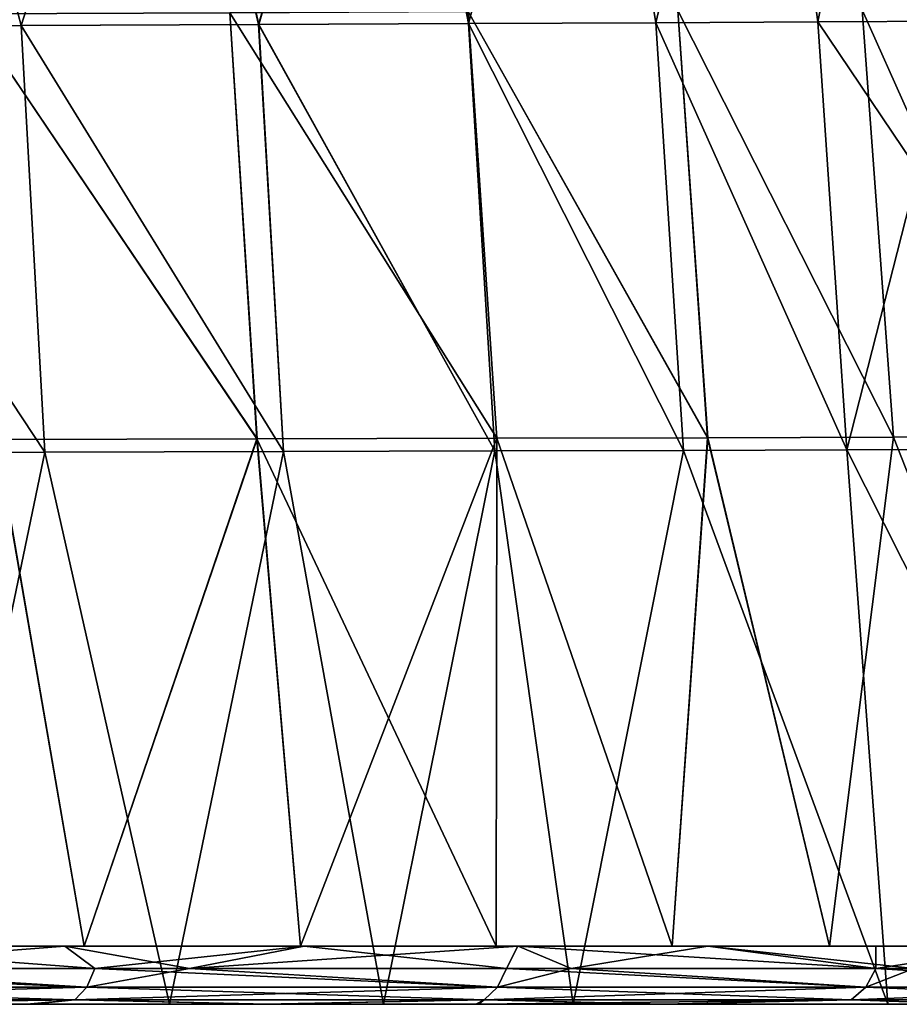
# Model space of a CAD drawing. Header units: millimetres. Extents: x -142 to 142, y -43 to 80.
# Tile 85 of 95: x 115 to 130, y -36 to -19. Entities that reach past the tile are written whole.
import ezdxf

# ---------------------------------------------------------------- set-up
doc = ezdxf.new("R2010")
doc.units = ezdxf.units.MM
doc.header["$LTSCALE"] = 52.148148
for name, color, linetype in [('166', 7, 'CONTINUOUS'), ('167', 7, 'CONTINUOUS'), ('168', 7, 'CONTINUOUS'), ('171', 7, 'CONTINUOUS'), ('172', 7, 'CONTINUOUS'), ('183', 7, 'CONTINUOUS'), ('184', 7, 'CONTINUOUS'), ('185', 7, 'CONTINUOUS'), ('187', 7, 'CONTINUOUS'), ('188', 7, 'CONTINUOUS'), ('189', 7, 'CONTINUOUS'), ('221', 7, 'CONTINUOUS'), ('222', 7, 'CONTINUOUS'), ('227', 7, 'CONTINUOUS'), ('234', 7, 'CONTINUOUS')]:
    doc.layers.add(name, color=color, linetype=linetype)

msp = doc.modelspace()

# ---------------------------------------------------------------- linework, layer by layer
at = {"layer": '166', "color": 7, "linetype": 'Continuous', "true_color": 0xe0f2ff}
for points in [[(110.531, -35.5, 51.2), (113.414, -35.5, 47.386), (115.086, -35.5, 47.745), (110.531, -35.5, 51.2)], [(115.183, -35.5, -47.668), (113.414, -35.5, -47.386), (110.66, -35.5, -51.107), (115.183, -35.5, -47.668)], [(113.414, -35.5, 47.386), (117.544, -35.5, 43.965), (115.086, -35.5, 47.745), (113.414, -35.5, 47.386)], [(117.544, -35.5, -43.965), (113.414, -35.5, -47.386), (115.183, -35.5, -47.668), (117.544, -35.5, -43.965)], [(115.086, -35.5, 47.745), (117.544, -35.5, 43.965), (119.17, -35.5, 44.289), (115.086, -35.5, 47.745)], [(119.239, -35.5, -44.227), (117.544, -35.5, -43.965), (115.183, -35.5, -47.668), (119.239, -35.5, -44.227)], [(117.544, -35.5, 43.965), (121.228, -35.5, 40.558), (119.17, -35.5, 44.289), (117.544, -35.5, 43.965)], [(121.228, -35.5, -40.558), (117.544, -35.5, -43.965), (119.239, -35.5, -44.227), (121.228, -35.5, -40.558)], [(119.17, -35.5, 44.289), (121.228, -35.5, 40.558), (122.816, -35.5, 40.845), (119.17, -35.5, 44.289)], [(122.863, -35.5, -40.797), (121.228, -35.5, -40.558), (119.239, -35.5, -44.227), (122.863, -35.5, -40.797)], [(124.496, -35.5, -37.178), (121.228, -35.5, -40.558), (122.863, -35.5, -40.797), (124.496, -35.5, -37.178)], [(121.228, -35.5, 40.558), (124.496, -35.5, 37.178), (122.816, -35.5, 40.845), (121.228, -35.5, 40.558)], [(122.816, -35.5, 40.845), (124.496, -35.5, 37.178), (126.051, -35.5, 37.427), (122.816, -35.5, 40.845)], [(126.082, -35.5, -37.392), (124.496, -35.5, -37.178), (122.863, -35.5, -40.797), (126.082, -35.5, -37.392)], [(124.496, -35.5, 37.178), (129.916, -35.5, 30.522), (126.051, -35.5, 37.427), (124.496, -35.5, 37.178)], [(129.916, -35.5, -30.522), (124.496, -35.5, -37.178), (126.082, -35.5, -37.392), (129.916, -35.5, -30.522)], [(126.051, -35.5, 37.427), (129.916, -35.5, 30.522), (131.416, -35.5, 30.694), (126.051, -35.5, 37.427)], [(131.425, -35.5, -30.682), (129.916, -35.5, -30.522), (126.082, -35.5, -37.392), (131.425, -35.5, -30.682)], [(129.916, -35.5, 30.522), (134.026, -35.5, 24.036), (131.416, -35.5, 30.694), (129.916, -35.5, 30.522)], [(134.026, -35.5, -24.036), (129.916, -35.5, -30.522), (131.425, -35.5, -30.682), (134.026, -35.5, -24.036)]]:
    msp.add_3dface(points, dxfattribs=at)
at = {"layer": '167', "color": 7, "linetype": 'Continuous', "true_color": 0xe0f2ff}
for points in [[(118.58, -18.416, 44.358), (114.106, -18.434, 48.09), (119.049, -25.758, 44.806), (118.58, -18.416, 44.358)], [(119.049, -25.758, 44.806), (114.106, -18.434, 48.09), (114.559, -25.768, 48.554), (119.049, -25.758, 44.806)], [(122.685, -18.398, 40.493), (118.58, -18.416, 44.358), (123.179, -25.747, 40.916), (122.685, -18.398, 40.493)], [(123.179, -25.747, 40.916), (118.58, -18.416, 44.358), (119.049, -25.758, 44.806), (123.179, -25.747, 40.916)], [(126.297, -18.38, 36.636), (122.685, -18.398, 40.493), (126.811, -25.738, 37.035), (126.297, -18.38, 36.636)], [(126.811, -25.738, 37.035), (122.685, -18.398, 40.493), (123.179, -25.747, 40.916), (126.811, -25.738, 37.035)], [(129.476, -18.364, 32.764), (126.297, -18.38, 36.636), (130.012, -25.728, 33.132), (129.476, -18.364, 32.764)], [(130.012, -25.728, 33.132), (126.297, -18.38, 36.636), (126.811, -25.738, 37.035), (130.012, -25.728, 33.132)], [(132.2, -18.349, 28.949), (129.476, -18.364, 32.764), (132.758, -25.719, 29.284), (132.2, -18.349, 28.949)], [(132.758, -25.719, 29.284), (129.476, -18.364, 32.764), (130.012, -25.728, 33.132), (132.758, -25.719, 29.284)]]:
    msp.add_3dface(points, dxfattribs=at)
at = {"layer": '168', "color": 7, "linetype": 'Continuous', "true_color": 0xe0f2ff}
for points in [[(114.108, -18.434, -48.089), (118.582, -18.416, -44.356), (119.051, -25.758, -44.805), (114.108, -18.434, -48.089)], [(114.561, -25.768, -48.553), (114.108, -18.434, -48.089), (119.051, -25.758, -44.805), (114.561, -25.768, -48.553)], [(118.582, -18.416, -44.356), (122.686, -18.398, -40.492), (123.18, -25.747, -40.915), (118.582, -18.416, -44.356)], [(119.051, -25.758, -44.805), (118.582, -18.416, -44.356), (123.18, -25.747, -40.915), (119.051, -25.758, -44.805)], [(122.686, -18.398, -40.492), (126.298, -18.38, -36.635), (126.812, -25.738, -37.034), (122.686, -18.398, -40.492)], [(123.18, -25.747, -40.915), (122.686, -18.398, -40.492), (126.812, -25.738, -37.034), (123.18, -25.747, -40.915)], [(126.298, -18.38, -36.635), (129.476, -18.364, -32.763), (130.013, -25.728, -33.131), (126.298, -18.38, -36.635)], [(126.812, -25.738, -37.034), (126.298, -18.38, -36.635), (130.013, -25.728, -33.131), (126.812, -25.738, -37.034)], [(129.476, -18.364, -32.763), (132.2, -18.349, -28.948), (132.758, -25.719, -29.283), (129.476, -18.364, -32.763)], [(130.013, -25.728, -33.131), (129.476, -18.364, -32.763), (132.758, -25.719, -29.283), (130.013, -25.728, -33.131)]]:
    msp.add_3dface(points, dxfattribs=at)
at = {"layer": '171', "color": 7, "linetype": 'Continuous', "true_color": 0xe0f2ff}
for points in [[(116.07, -34.5, 48.365), (114.559, -25.768, 48.554), (111.953, -34.5, 51.527), (116.07, -34.5, 48.365)], [(119.049, -25.758, 44.806), (114.559, -25.768, 48.554), (116.07, -34.5, 48.365), (119.049, -25.758, 44.806)], [(119.801, -34.5, 45.199), (119.049, -25.758, 44.806), (116.07, -34.5, 48.365), (119.801, -34.5, 45.199)], [(123.179, -25.747, 40.916), (119.049, -25.758, 44.806), (123.169, -34.5, 42.042), (123.179, -25.747, 40.916)], [(123.169, -34.5, 42.042), (119.049, -25.758, 44.806), (119.801, -34.5, 45.199), (123.169, -34.5, 42.042)], [(126.198, -34.5, 38.902), (123.179, -25.747, 40.916), (123.169, -34.5, 42.042), (126.198, -34.5, 38.902)], [(126.811, -25.738, 37.035), (123.179, -25.747, 40.916), (126.198, -34.5, 38.902), (126.811, -25.738, 37.035)], [(128.91, -34.5, 35.785), (126.811, -25.738, 37.035), (126.198, -34.5, 38.902), (128.91, -34.5, 35.785)], [(130.012, -25.728, 33.132), (126.811, -25.738, 37.035), (128.91, -34.5, 35.785), (130.012, -25.728, 33.132)], [(133.466, -34.5, 29.637), (130.012, -25.728, 33.132), (128.91, -34.5, 35.785), (133.466, -34.5, 29.637)], [(132.758, -25.719, 29.284), (130.012, -25.728, 33.132), (133.466, -34.5, 29.637), (132.758, -25.719, 29.284)]]:
    msp.add_3dface(points, dxfattribs=at)
at = {"layer": '172', "color": 7, "linetype": 'Continuous', "true_color": 0xe0f2ff}
for points in [[(111.953, -34.5, -51.527), (114.561, -25.768, -48.553), (116.07, -34.5, -48.365), (111.953, -34.5, -51.527)], [(114.561, -25.768, -48.553), (119.051, -25.758, -44.805), (116.07, -34.5, -48.365), (114.561, -25.768, -48.553)], [(116.07, -34.5, -48.365), (119.051, -25.758, -44.805), (119.801, -34.5, -45.199), (116.07, -34.5, -48.365)], [(119.051, -25.758, -44.805), (123.18, -25.747, -40.915), (119.801, -34.5, -45.199), (119.051, -25.758, -44.805)], [(119.801, -34.5, -45.199), (123.18, -25.747, -40.915), (123.169, -34.5, -42.042), (119.801, -34.5, -45.199)], [(123.169, -34.5, -42.042), (123.18, -25.747, -40.915), (126.198, -34.5, -38.902), (123.169, -34.5, -42.042)], [(123.18, -25.747, -40.915), (126.812, -25.738, -37.034), (126.198, -34.5, -38.902), (123.18, -25.747, -40.915)], [(126.198, -34.5, -38.902), (126.812, -25.738, -37.034), (128.91, -34.5, -35.785), (126.198, -34.5, -38.902)], [(126.812, -25.738, -37.034), (130.013, -25.728, -33.131), (128.91, -34.5, -35.785), (126.812, -25.738, -37.034)], [(128.91, -34.5, -35.785), (130.013, -25.728, -33.131), (133.466, -34.5, -29.637), (128.91, -34.5, -35.785)], [(130.013, -25.728, -33.131), (132.758, -25.719, -29.283), (133.466, -34.5, -29.637), (130.013, -25.728, -33.131)]]:
    msp.add_3dface(points, dxfattribs=at)
at = {"layer": '183', "color": 7, "linetype": 'Continuous', "true_color": 0xe0f2ff}
for points in [[(113.016, -11.208, 44.902), (117.366, -11.176, 41.186), (114.987, -18.636, 44.166), (113.016, -11.208, 44.902)], [(114.987, -18.636, 44.166), (117.366, -11.176, 41.186), (119.077, -18.62, 40.529), (114.987, -18.636, 44.166)], [(117.366, -11.176, 41.186), (121.264, -11.147, 37.418), (119.077, -18.62, 40.529), (117.366, -11.176, 41.186)], [(119.077, -18.62, 40.529), (121.264, -11.147, 37.418), (122.694, -18.604, 36.902), (119.077, -18.62, 40.529)], [(121.264, -11.147, 37.418), (124.704, -11.119, 33.635), (122.694, -18.604, 36.902), (121.264, -11.147, 37.418)], [(122.694, -18.604, 36.902), (124.704, -11.119, 33.635), (125.918, -18.588, 33.237), (122.694, -18.604, 36.902)], [(124.704, -11.119, 33.635), (127.681, -11.094, 29.886), (125.918, -18.588, 33.237), (124.704, -11.119, 33.635)], [(125.918, -18.588, 33.237), (127.681, -11.094, 29.886), (128.707, -18.574, 29.622), (125.918, -18.588, 33.237)], [(127.681, -11.094, 29.886), (130.212, -11.072, 26.205), (128.707, -18.574, 29.622), (127.681, -11.094, 29.886)], [(128.707, -18.574, 29.622), (130.212, -11.072, 26.205), (131.093, -18.56, 26.065), (128.707, -18.574, 29.622)], [(110.548, -18.653, 47.68), (113.016, -11.208, 44.902), (114.987, -18.636, 44.166), (110.548, -18.653, 47.68)]]:
    msp.add_3dface(points, dxfattribs=at)
at = {"layer": '184', "color": 7, "linetype": 'Continuous', "true_color": 0xe0f2ff}
for points in [[(110.548, -18.653, 47.68), (114.987, -18.636, 44.166), (115.396, -25.989, 44.668), (110.548, -18.653, 47.68)], [(110.933, -25.999, 48.197), (110.548, -18.653, 47.68), (115.396, -25.989, 44.668), (110.933, -25.999, 48.197)], [(114.987, -18.636, 44.166), (119.077, -18.62, 40.529), (119.505, -25.978, 41.017), (114.987, -18.636, 44.166)], [(115.396, -25.989, 44.668), (114.987, -18.636, 44.166), (119.505, -25.978, 41.017), (115.396, -25.989, 44.668)], [(119.077, -18.62, 40.529), (122.694, -18.604, 36.902), (123.147, -25.967, 37.368), (119.077, -18.62, 40.529)], [(119.505, -25.978, 41.017), (119.077, -18.62, 40.529), (123.147, -25.967, 37.368), (119.505, -25.978, 41.017)], [(122.694, -18.604, 36.902), (125.918, -18.588, 33.237), (126.396, -25.957, 33.68), (122.694, -18.604, 36.902)], [(123.147, -25.967, 37.368), (122.694, -18.604, 36.902), (126.396, -25.957, 33.68), (123.147, -25.967, 37.368)], [(125.918, -18.588, 33.237), (128.707, -18.574, 29.622), (129.211, -25.947, 30.036), (125.918, -18.588, 33.237)], [(126.396, -25.957, 33.68), (125.918, -18.588, 33.237), (129.211, -25.947, 30.036), (126.396, -25.957, 33.68)], [(128.707, -18.574, 29.622), (131.093, -18.56, 26.065), (129.211, -25.947, 30.036), (128.707, -18.574, 29.622)], [(129.211, -25.947, 30.036), (131.093, -18.56, 26.065), (133.662, -25.93, 22.919), (129.211, -25.947, 30.036)]]:
    msp.add_3dface(points, dxfattribs=at)
at = {"layer": '185', "color": 7, "linetype": 'Continuous', "true_color": 0xe0f2ff}
for points in [[(129.916, -35.5, 30.522), (126.396, -25.957, 33.68), (129.211, -25.947, 30.036), (129.916, -35.5, 30.522)], [(134.026, -35.5, 24.036), (129.211, -25.947, 30.036), (133.662, -25.93, 22.919), (134.026, -35.5, 24.036)], [(134.026, -35.5, 24.036), (129.916, -35.5, 30.522), (129.211, -25.947, 30.036), (134.026, -35.5, 24.036)], [(113.414, -35.5, 47.386), (110.933, -25.999, 48.197), (115.396, -25.989, 44.668), (113.414, -35.5, 47.386)], [(117.544, -35.5, 43.965), (113.414, -35.5, 47.386), (115.396, -25.989, 44.668), (117.544, -35.5, 43.965)], [(117.544, -35.5, 43.965), (115.396, -25.989, 44.668), (119.505, -25.978, 41.017), (117.544, -35.5, 43.965)], [(121.228, -35.5, 40.558), (117.544, -35.5, 43.965), (119.505, -25.978, 41.017), (121.228, -35.5, 40.558)], [(121.228, -35.5, 40.558), (119.505, -25.978, 41.017), (123.147, -25.967, 37.368), (121.228, -35.5, 40.558)], [(124.496, -35.5, 37.178), (121.228, -35.5, 40.558), (123.147, -25.967, 37.368), (124.496, -35.5, 37.178)], [(124.496, -35.5, 37.178), (123.147, -25.967, 37.368), (126.396, -25.957, 33.68), (124.496, -35.5, 37.178)], [(129.916, -35.5, 30.522), (124.496, -35.5, 37.178), (126.396, -25.957, 33.68), (129.916, -35.5, 30.522)]]:
    msp.add_3dface(points, dxfattribs=at)
at = {"layer": '187', "color": 7, "linetype": 'Continuous', "true_color": 0xe0f2ff}
for points in [[(117.368, -11.176, -41.185), (113.017, -11.208, -44.901), (114.988, -18.636, -44.165), (117.368, -11.176, -41.185)], [(119.078, -18.62, -40.528), (117.368, -11.176, -41.185), (114.988, -18.636, -44.165), (119.078, -18.62, -40.528)], [(121.265, -11.147, -37.417), (117.368, -11.176, -41.185), (119.078, -18.62, -40.528), (121.265, -11.147, -37.417)], [(122.695, -18.604, -36.901), (121.265, -11.147, -37.417), (119.078, -18.62, -40.528), (122.695, -18.604, -36.901)], [(124.705, -11.119, -33.634), (121.265, -11.147, -37.417), (122.695, -18.604, -36.901), (124.705, -11.119, -33.634)], [(125.919, -18.588, -33.236), (124.705, -11.119, -33.634), (122.695, -18.604, -36.901), (125.919, -18.588, -33.236)], [(127.681, -11.094, -29.886), (124.705, -11.119, -33.634), (125.919, -18.588, -33.236), (127.681, -11.094, -29.886)], [(128.707, -18.574, -29.621), (127.681, -11.094, -29.886), (125.919, -18.588, -33.236), (128.707, -18.574, -29.621)], [(130.213, -11.072, -26.205), (127.681, -11.094, -29.886), (128.707, -18.574, -29.621), (130.213, -11.072, -26.205)], [(131.094, -18.56, -26.065), (130.213, -11.072, -26.205), (128.707, -18.574, -29.621), (131.094, -18.56, -26.065)], [(114.988, -18.636, -44.165), (113.017, -11.208, -44.901), (110.549, -18.653, -47.679), (114.988, -18.636, -44.165)]]:
    msp.add_3dface(points, dxfattribs=at)
at = {"layer": '188', "color": 7, "linetype": 'Continuous', "true_color": 0xe0f2ff}
for points in [[(114.988, -18.636, -44.165), (110.549, -18.653, -47.679), (115.397, -25.989, -44.667), (114.988, -18.636, -44.165)], [(115.397, -25.989, -44.667), (110.549, -18.653, -47.679), (110.935, -25.999, -48.196), (115.397, -25.989, -44.667)], [(119.078, -18.62, -40.528), (114.988, -18.636, -44.165), (119.506, -25.978, -41.016), (119.078, -18.62, -40.528)], [(119.506, -25.978, -41.016), (114.988, -18.636, -44.165), (115.397, -25.989, -44.667), (119.506, -25.978, -41.016)], [(122.695, -18.604, -36.901), (119.078, -18.62, -40.528), (123.148, -25.967, -37.367), (122.695, -18.604, -36.901)], [(123.148, -25.967, -37.367), (119.078, -18.62, -40.528), (119.506, -25.978, -41.016), (123.148, -25.967, -37.367)], [(125.919, -18.588, -33.236), (122.695, -18.604, -36.901), (126.397, -25.957, -33.679), (125.919, -18.588, -33.236)], [(126.397, -25.957, -33.679), (122.695, -18.604, -36.901), (123.148, -25.967, -37.367), (126.397, -25.957, -33.679)], [(128.707, -18.574, -29.621), (125.919, -18.588, -33.236), (129.211, -25.947, -30.036), (128.707, -18.574, -29.621)], [(129.211, -25.947, -30.036), (125.919, -18.588, -33.236), (126.397, -25.957, -33.679), (129.211, -25.947, -30.036)], [(131.094, -18.56, -26.065), (128.707, -18.574, -29.621), (133.662, -25.93, -22.919), (131.094, -18.56, -26.065)], [(133.662, -25.93, -22.919), (128.707, -18.574, -29.621), (129.211, -25.947, -30.036), (133.662, -25.93, -22.919)]]:
    msp.add_3dface(points, dxfattribs=at)
at = {"layer": '189', "color": 7, "linetype": 'Continuous', "true_color": 0xe0f2ff}
for points in [[(129.916, -35.5, -30.522), (129.211, -25.947, -30.036), (126.397, -25.957, -33.679), (129.916, -35.5, -30.522)], [(134.026, -35.5, -24.036), (133.662, -25.93, -22.919), (129.211, -25.947, -30.036), (134.026, -35.5, -24.036)], [(129.916, -35.5, -30.522), (134.026, -35.5, -24.036), (129.211, -25.947, -30.036), (129.916, -35.5, -30.522)], [(113.414, -35.5, -47.386), (115.397, -25.989, -44.667), (110.935, -25.999, -48.196), (113.414, -35.5, -47.386)], [(113.414, -35.5, -47.386), (117.544, -35.5, -43.965), (115.397, -25.989, -44.667), (113.414, -35.5, -47.386)], [(117.544, -35.5, -43.965), (119.506, -25.978, -41.016), (115.397, -25.989, -44.667), (117.544, -35.5, -43.965)], [(117.544, -35.5, -43.965), (121.228, -35.5, -40.558), (119.506, -25.978, -41.016), (117.544, -35.5, -43.965)], [(121.228, -35.5, -40.558), (123.148, -25.967, -37.367), (119.506, -25.978, -41.016), (121.228, -35.5, -40.558)], [(121.228, -35.5, -40.558), (124.496, -35.5, -37.178), (123.148, -25.967, -37.367), (121.228, -35.5, -40.558)], [(124.496, -35.5, -37.178), (126.397, -25.957, -33.679), (123.148, -25.967, -37.367), (124.496, -35.5, -37.178)], [(124.496, -35.5, -37.178), (129.916, -35.5, -30.522), (126.397, -25.957, -33.679), (124.496, -35.5, -37.178)]]:
    msp.add_3dface(points, dxfattribs=at)
at = {"layer": '221', "color": 7, "linetype": 'Continuous', "true_color": 0xe0f2ff}
for points in [[(111.145, -34.5, -51.991), (111.953, -34.5, -51.527), (115.74, -34.5, -48.503), (111.145, -34.5, -51.991)], [(111.953, -34.5, -51.527), (116.07, -34.5, -48.365), (115.74, -34.5, -48.503), (111.953, -34.5, -51.527)], [(116.07, -34.5, -48.365), (119.801, -34.5, -45.199), (115.74, -34.5, -48.503), (116.07, -34.5, -48.365)], [(115.74, -34.5, -48.503), (119.801, -34.5, -45.199), (119.862, -34.5, -45.011), (115.74, -34.5, -48.503)], [(119.801, -34.5, -45.199), (123.169, -34.5, -42.042), (119.862, -34.5, -45.011), (119.801, -34.5, -45.199)], [(119.862, -34.5, -45.011), (123.169, -34.5, -42.042), (123.545, -34.5, -41.53), (119.862, -34.5, -45.011)], [(123.169, -34.5, -42.042), (126.198, -34.5, -38.902), (123.545, -34.5, -41.53), (123.169, -34.5, -42.042)], [(123.545, -34.5, -41.53), (126.198, -34.5, -38.902), (126.816, -34.5, -38.072), (123.545, -34.5, -41.53)], [(126.198, -34.5, -38.902), (128.91, -34.5, -35.785), (126.816, -34.5, -38.072), (126.198, -34.5, -38.902)], [(126.816, -34.5, -38.072), (128.91, -34.5, -35.785), (132.244, -34.5, -31.254), (126.816, -34.5, -38.072)], [(128.91, -34.5, -35.785), (133.466, -34.5, -29.637), (132.244, -34.5, -31.254), (128.91, -34.5, -35.785)]]:
    msp.add_3dface(points, dxfattribs=at)
at = {"layer": '222', "color": 7, "linetype": 'Continuous', "true_color": 0xe0f2ff}
for points in [[(115.74, -34.5, 48.503), (111.953, -34.5, 51.527), (111.145, -34.5, 51.991), (115.74, -34.5, 48.503)], [(116.07, -34.5, 48.365), (111.953, -34.5, 51.527), (115.74, -34.5, 48.503), (116.07, -34.5, 48.365)], [(119.862, -34.5, 45.012), (116.07, -34.5, 48.365), (115.74, -34.5, 48.503), (119.862, -34.5, 45.012)], [(119.801, -34.5, 45.199), (116.07, -34.5, 48.365), (119.862, -34.5, 45.012), (119.801, -34.5, 45.199)], [(123.169, -34.5, 42.042), (119.801, -34.5, 45.199), (119.862, -34.5, 45.012), (123.169, -34.5, 42.042)], [(123.544, -34.5, 41.53), (123.169, -34.5, 42.042), (119.862, -34.5, 45.012), (123.544, -34.5, 41.53)], [(126.198, -34.5, 38.902), (123.169, -34.5, 42.042), (123.544, -34.5, 41.53), (126.198, -34.5, 38.902)], [(126.815, -34.5, 38.072), (126.198, -34.5, 38.902), (123.544, -34.5, 41.53), (126.815, -34.5, 38.072)], [(128.91, -34.5, 35.785), (126.198, -34.5, 38.902), (126.815, -34.5, 38.072), (128.91, -34.5, 35.785)], [(129.706, -34.5, 34.645), (128.91, -34.5, 35.785), (126.815, -34.5, 38.072), (129.706, -34.5, 34.645)], [(132.244, -34.5, 31.254), (128.91, -34.5, 35.785), (129.706, -34.5, 34.645), (132.244, -34.5, 31.254)], [(133.466, -34.5, 29.637), (128.91, -34.5, 35.785), (132.244, -34.5, 31.254), (133.466, -34.5, 29.637)]]:
    msp.add_3dface(points, dxfattribs=at)
at = {"layer": '227', "color": 7, "linetype": 'Continuous', "true_color": 0xe0f2ff}
for points in [[(111.145, -34.5, -51.991), (115.74, -34.5, -48.503), (110.785, -34.882, -52.155), (111.145, -34.5, -51.991)], [(115.74, -34.5, -48.503), (117.884, -34.882, -46.635), (110.785, -34.882, -52.155), (115.74, -34.5, -48.503)], [(115.74, -34.5, -48.503), (119.862, -34.5, -45.011), (117.884, -34.882, -46.635), (115.74, -34.5, -48.503)], [(123.545, -34.5, -41.53), (124.461, -34.882, -40.491), (117.884, -34.882, -46.635), (123.545, -34.5, -41.53)], [(119.862, -34.5, -45.011), (123.545, -34.5, -41.53), (117.884, -34.882, -46.635), (119.862, -34.5, -45.011)], [(123.545, -34.5, -41.53), (126.816, -34.5, -38.072), (124.461, -34.882, -40.491), (123.545, -34.5, -41.53)], [(126.816, -34.5, -38.072), (130.361, -34.882, -33.684), (124.461, -34.882, -40.491), (126.816, -34.5, -38.072)], [(126.816, -34.5, -38.072), (132.244, -34.5, -31.254), (130.361, -34.882, -33.684), (126.816, -34.5, -38.072)], [(116.119, -35.207, -47.82), (108.493, -35.207, -53.487), (110.785, -34.882, -52.155), (116.119, -35.207, -47.82)], [(117.884, -34.882, -46.635), (116.119, -35.207, -47.82), (110.785, -34.882, -52.155), (117.884, -34.882, -46.635)], [(123.192, -35.207, -41.469), (116.119, -35.207, -47.82), (117.884, -34.882, -46.635), (123.192, -35.207, -41.469)], [(124.461, -34.882, -40.491), (123.192, -35.207, -41.469), (117.884, -34.882, -46.635), (124.461, -34.882, -40.491)], [(129.539, -35.207, -34.385), (123.192, -35.207, -41.469), (124.461, -34.882, -40.491), (129.539, -35.207, -34.385)], [(130.361, -34.882, -33.684), (129.539, -35.207, -34.385), (124.461, -34.882, -40.491), (130.361, -34.882, -33.684)], [(134.933, -35.207, -26.545), (129.539, -35.207, -34.385), (130.361, -34.882, -33.684), (134.933, -35.207, -26.545)], [(116.119, -35.207, -47.82), (108.311, -35.424, -53.219), (108.493, -35.207, -53.487), (116.119, -35.207, -47.82)], [(115.914, -35.424, -47.568), (108.311, -35.424, -53.219), (116.119, -35.207, -47.82), (115.914, -35.424, -47.568)], [(123.192, -35.207, -41.469), (115.914, -35.424, -47.568), (116.119, -35.207, -47.82), (123.192, -35.207, -41.469)], [(122.963, -35.424, -41.239), (115.914, -35.424, -47.568), (123.192, -35.207, -41.469), (122.963, -35.424, -41.239)], [(129.539, -35.207, -34.385), (122.963, -35.424, -41.239), (123.192, -35.207, -41.469), (129.539, -35.207, -34.385)], [(129.284, -35.424, -34.184), (122.963, -35.424, -41.239), (129.539, -35.207, -34.385), (129.284, -35.424, -34.184)], [(134.933, -35.207, -26.545), (129.284, -35.424, -34.184), (129.539, -35.207, -34.385), (134.933, -35.207, -26.545)], [(134.653, -35.424, -26.381), (129.284, -35.424, -34.184), (134.933, -35.207, -26.545), (134.653, -35.424, -26.381)], [(115.914, -35.424, -47.568), (110.66, -35.5, -51.107), (108.311, -35.424, -53.219), (115.914, -35.424, -47.568)], [(115.183, -35.5, -47.668), (110.66, -35.5, -51.107), (115.914, -35.424, -47.568), (115.183, -35.5, -47.668)], [(119.239, -35.5, -44.227), (115.183, -35.5, -47.668), (115.914, -35.424, -47.568), (119.239, -35.5, -44.227)], [(122.963, -35.424, -41.239), (119.239, -35.5, -44.227), (115.914, -35.424, -47.568), (122.963, -35.424, -41.239)], [(122.863, -35.5, -40.797), (119.239, -35.5, -44.227), (122.963, -35.424, -41.239), (122.863, -35.5, -40.797)], [(129.284, -35.424, -34.184), (122.863, -35.5, -40.797), (122.963, -35.424, -41.239), (129.284, -35.424, -34.184)], [(126.082, -35.5, -37.392), (122.863, -35.5, -40.797), (129.284, -35.424, -34.184), (126.082, -35.5, -37.392)], [(131.425, -35.5, -30.682), (126.082, -35.5, -37.392), (129.284, -35.424, -34.184), (131.425, -35.5, -30.682)], [(134.653, -35.424, -26.381), (131.425, -35.5, -30.682), (129.284, -35.424, -34.184), (134.653, -35.424, -26.381)]]:
    msp.add_3dface(points, dxfattribs=at)
at = {"layer": '234', "color": 7, "linetype": 'Continuous', "true_color": 0xe0f2ff}
for points in [[(111.145, -34.5, 51.991), (108.615, -34.882, 53.667), (116.256, -34.882, 47.988), (111.145, -34.5, 51.991)], [(115.74, -34.5, 48.503), (111.145, -34.5, 51.991), (116.256, -34.882, 47.988), (115.74, -34.5, 48.503)], [(119.862, -34.5, 45.012), (115.74, -34.5, 48.503), (116.256, -34.882, 47.988), (119.862, -34.5, 45.012)], [(119.862, -34.5, 45.012), (116.256, -34.882, 47.988), (123.345, -34.882, 41.622), (119.862, -34.5, 45.012)], [(123.544, -34.5, 41.53), (119.862, -34.5, 45.012), (123.345, -34.882, 41.622), (123.544, -34.5, 41.53)], [(123.544, -34.5, 41.53), (123.345, -34.882, 41.622), (129.708, -34.882, 34.52), (123.544, -34.5, 41.53)], [(126.815, -34.5, 38.072), (123.544, -34.5, 41.53), (129.708, -34.882, 34.52), (126.815, -34.5, 38.072)], [(129.706, -34.5, 34.645), (126.815, -34.5, 38.072), (129.708, -34.882, 34.52), (129.706, -34.5, 34.645)], [(132.244, -34.5, 31.254), (129.706, -34.5, 34.645), (129.708, -34.882, 34.52), (132.244, -34.5, 31.254)], [(132.244, -34.5, 31.254), (129.708, -34.882, 34.52), (135.12, -34.882, 26.655), (132.244, -34.5, 31.254)], [(108.493, -35.207, 53.487), (116.119, -35.207, 47.82), (108.615, -34.882, 53.667), (108.493, -35.207, 53.487)], [(108.615, -34.882, 53.667), (116.119, -35.207, 47.82), (116.256, -34.882, 47.988), (108.615, -34.882, 53.667)], [(116.119, -35.207, 47.82), (123.192, -35.207, 41.469), (116.256, -34.882, 47.988), (116.119, -35.207, 47.82)], [(116.256, -34.882, 47.988), (123.192, -35.207, 41.469), (123.345, -34.882, 41.622), (116.256, -34.882, 47.988)], [(123.192, -35.207, 41.469), (129.539, -35.207, 34.385), (123.345, -34.882, 41.622), (123.192, -35.207, 41.469)], [(123.345, -34.882, 41.622), (129.539, -35.207, 34.385), (129.708, -34.882, 34.52), (123.345, -34.882, 41.622)], [(129.539, -35.207, 34.385), (134.933, -35.207, 26.545), (129.708, -34.882, 34.52), (129.539, -35.207, 34.385)], [(129.708, -34.882, 34.52), (134.933, -35.207, 26.545), (135.12, -34.882, 26.655), (129.708, -34.882, 34.52)], [(108.311, -35.424, 53.219), (115.914, -35.424, 47.568), (108.493, -35.207, 53.487), (108.311, -35.424, 53.219)], [(108.493, -35.207, 53.487), (115.914, -35.424, 47.568), (116.119, -35.207, 47.82), (108.493, -35.207, 53.487)], [(115.914, -35.424, 47.568), (122.963, -35.424, 41.239), (116.119, -35.207, 47.82), (115.914, -35.424, 47.568)], [(116.119, -35.207, 47.82), (122.963, -35.424, 41.239), (123.192, -35.207, 41.469), (116.119, -35.207, 47.82)], [(122.963, -35.424, 41.239), (129.284, -35.424, 34.184), (123.192, -35.207, 41.469), (122.963, -35.424, 41.239)], [(123.192, -35.207, 41.469), (129.284, -35.424, 34.184), (129.539, -35.207, 34.385), (123.192, -35.207, 41.469)], [(129.284, -35.424, 34.184), (134.653, -35.424, 26.381), (129.539, -35.207, 34.385), (129.284, -35.424, 34.184)], [(129.539, -35.207, 34.385), (134.653, -35.424, 26.381), (134.933, -35.207, 26.545), (129.539, -35.207, 34.385)], [(110.531, -35.5, 51.2), (115.086, -35.5, 47.745), (108.311, -35.424, 53.219), (110.531, -35.5, 51.2)], [(108.311, -35.424, 53.219), (115.086, -35.5, 47.745), (115.914, -35.424, 47.568), (108.311, -35.424, 53.219)], [(115.086, -35.5, 47.745), (119.17, -35.5, 44.289), (115.914, -35.424, 47.568), (115.086, -35.5, 47.745)], [(115.914, -35.424, 47.568), (119.17, -35.5, 44.289), (122.963, -35.424, 41.239), (115.914, -35.424, 47.568)], [(119.17, -35.5, 44.289), (122.816, -35.5, 40.845), (122.963, -35.424, 41.239), (119.17, -35.5, 44.289)], [(122.816, -35.5, 40.845), (126.051, -35.5, 37.427), (122.963, -35.424, 41.239), (122.816, -35.5, 40.845)], [(122.963, -35.424, 41.239), (126.051, -35.5, 37.427), (129.284, -35.424, 34.184), (122.963, -35.424, 41.239)], [(126.051, -35.5, 37.427), (131.416, -35.5, 30.694), (129.284, -35.424, 34.184), (126.051, -35.5, 37.427)], [(129.284, -35.424, 34.184), (131.416, -35.5, 30.694), (134.653, -35.424, 26.381), (129.284, -35.424, 34.184)]]:
    msp.add_3dface(points, dxfattribs=at)

doc.saveas('drawing.dxf')
